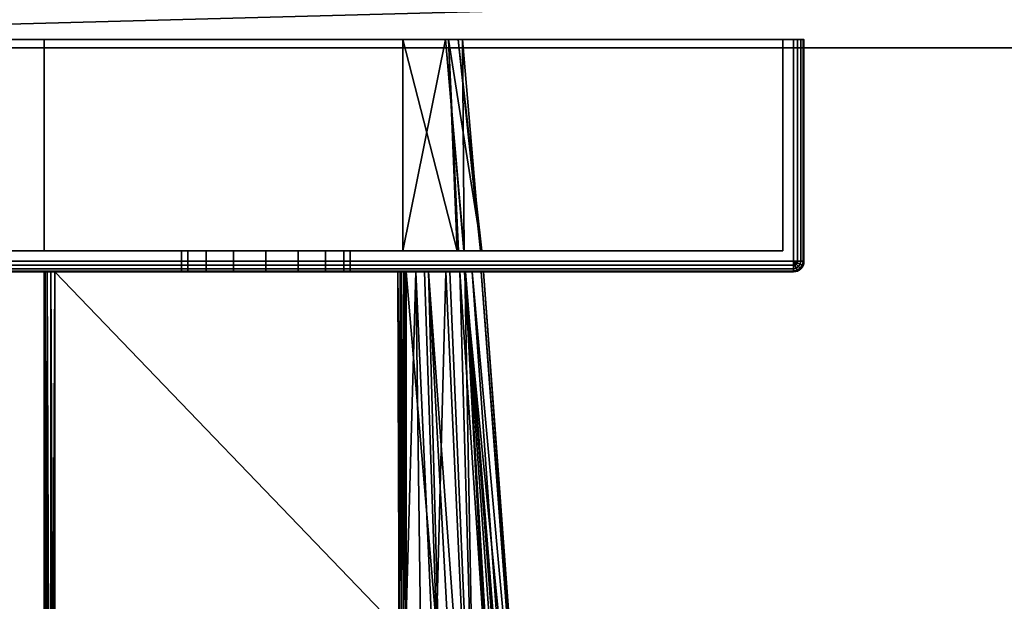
# Model space of a CAD drawing. Header units: millimetres. Extents: x -320 to 8070, y -96 to 57.
# Tile 22 of 111: x 1174 to 1220, y -66 to -38. Entities that reach past the tile are written whole.
import ezdxf

# ---------------------------------------------------------------- set-up
doc = ezdxf.new("R2010")
doc.units = ezdxf.units.MM
doc.layers.add('151', color=7, linetype='Continuous', true_color=0xffffff)

# ---------------------------------------------------------------- blocks, each defined once
blk = doc.blocks.new('UG_SURFACE_009')
at = {"layer": '151', "color": 253, "linetype": 'Continuous', "lineweight": 35}
for points in [[(1131.35, -39.7), (1256, -3.35), (1256, -36.35)], [(1141, -11.5), (1256, -3.35), (1131.35, -39.7)], [(1256, -36.35, 2027), (1130.5, -13, 2027), (1131.35, -39.7, 2027), (1255.15, -39.7, 2027)], [(1256, -36.35), (1256, -38.85), (1255.15, -39.7), (1131.35, -39.7)], [(1255.15, -39.7, 2027), (1131.35, -39.7, 2027), (1131.35, -39.7), (1255.15, -39.7)]]:
    blk.add_3dface(points, dxfattribs=at)
blk = doc.blocks.new('UG_SURFACE_019')
at = {"layer": '151', "color": 251, "linetype": 'Continuous', "lineweight": 35}
for points in [[(1210.5, -39.3, 999.5), (1210.5, -49.8, 999.5), (1160.5, -49.8, 999.5), (1160.5, -39.3, 999.5)], [(1210.5, -49.8, 1050.5), (1210.5, -39.3, 1050.5), (1160.5, -39.3, 1050.5), (1160.5, -49.8, 1050.5)], [(1161, -39.3, 1000.5), (1210, -39.3, 1000.5), (1210.5, -39.3, 999.5), (1160.5, -39.3, 999.5)], [(1210, -39.3, 1049.5), (1161, -39.3, 1049.5), (1160.5, -39.3, 1050.5), (1210.5, -39.3, 1050.5)], [(1210, -39.3, 1049.5), (1210, -49.3, 1049.5), (1161, -49.3, 1049.5), (1161, -39.3, 1049.5)], [(1161, -39.3, 1000.5), (1161, -49.3, 1000.5), (1210, -49.3, 1000.5), (1210, -39.3, 1000.5)], [(1210, -39.3, 1049.5), (1210.854, -39.3, 1050.354), (1210.962, -39.3, 1050.191), (1211, -39.3, 1050)], [(1211, -39.3, 1050), (1211, -39.3, 1000), (1210, -39.3, 1000.5), (1210, -39.3, 1049.5)], [(1210, -39.3, 1000.5), (1210.854, -39.3, 999.646), (1210.691, -39.3, 999.538), (1210.5, -39.3, 999.5)], [(1210.5, -39.3, 1050.5), (1210.691, -39.3, 1050.462), (1210.854, -39.3, 1050.354), (1210, -39.3, 1049.5)], [(1211, -39.3, 1000), (1210.962, -39.3, 999.809), (1210.854, -39.3, 999.646), (1210, -39.3, 1000.5)], [(1210, -39.3, 1000.5), (1210, -49.3, 1000.5), (1210, -49.3, 1049.5), (1210, -39.3, 1049.5)], [(1210.691, -39.3, 999.538), (1210.691, -49.8, 999.538), (1210.5, -49.8, 999.5), (1210.5, -39.3, 999.5)], [(1210.5, -39.3, 1050.5), (1210.5, -49.8, 1050.5), (1210.691, -49.8, 1050.462), (1210.691, -39.3, 1050.462)], [(1210.854, -39.3, 999.646), (1210.854, -49.8, 999.646), (1210.691, -49.8, 999.538), (1210.691, -39.3, 999.538)], [(1210.691, -39.3, 1050.462), (1210.691, -49.8, 1050.462), (1210.854, -49.8, 1050.354), (1210.854, -39.3, 1050.354)], [(1210.962, -39.3, 999.809), (1210.962, -49.8, 999.809), (1210.854, -49.8, 999.646), (1210.854, -39.3, 999.646)], [(1210.854, -39.3, 1050.354), (1210.854, -49.8, 1050.354), (1210.962, -49.8, 1050.191), (1210.962, -39.3, 1050.191)], [(1211, -39.3, 1000), (1211, -49.8, 1000), (1210.962, -49.8, 999.809), (1210.962, -39.3, 999.809)], [(1210.962, -39.3, 1050.191), (1210.962, -49.8, 1050.191), (1211, -49.8, 1050), (1211, -39.3, 1050)], [(1211, -39.3, 1050), (1211, -49.8, 1050), (1211, -49.8, 1000), (1211, -39.3, 1000)], [(1161, -49.3, 1000.5), (1161, -49.3, 1049.5), (1181.5, -49.3, 1032), (1181.5, -49.3, 1018)], [(1210, -49.3, 1000.5), (1161, -49.3, 1000.5), (1185.5, -49.3, 1014), (1187.031, -49.3, 1014.305)], [(1161, -49.3, 1000.5), (1182.672, -49.3, 1015.172), (1183.969, -49.3, 1014.305)], [(1161, -49.3, 1049.5), (1181.805, -49.3, 1033.531), (1181.5, -49.3, 1032)], [(1183.969, -49.3, 1014.305), (1185.5, -49.3, 1014), (1161, -49.3, 1000.5)], [(1181.5, -49.3, 1018), (1181.805, -49.3, 1016.469), (1161, -49.3, 1000.5)], [(1161, -49.3, 1049.5), (1182.672, -49.3, 1034.828), (1181.805, -49.3, 1033.531)], [(1181.805, -49.3, 1016.469), (1182.672, -49.3, 1015.172), (1161, -49.3, 1000.5)], [(1161, -49.3, 1049.5), (1185.5, -49.3, 1036), (1183.969, -49.3, 1035.696)], [(1183.969, -49.3, 1035.696), (1182.672, -49.3, 1034.828), (1161, -49.3, 1049.5)], [(1187.031, -49.3, 1035.696), (1185.5, -49.3, 1036), (1161, -49.3, 1049.5), (1210, -49.3, 1049.5)], [(1181.5, -49.3, 1018), (1181.5, -50.3, 1018), (1181.805, -50.3, 1016.469), (1181.805, -49.3, 1016.469)], [(1181.805, -49.3, 1033.531), (1181.805, -50.3, 1033.531), (1181.5, -50.3, 1032), (1181.5, -49.3, 1032)], [(1181.5, -49.3, 1032), (1181.5, -50.3, 1032), (1181.5, -50.3, 1018), (1181.5, -49.3, 1018)], [(1181.805, -49.3, 1016.469), (1181.805, -50.3, 1016.469), (1182.672, -50.3, 1015.172), (1182.672, -49.3, 1015.172)], [(1182.672, -49.3, 1034.828), (1182.672, -50.3, 1034.828), (1181.805, -50.3, 1033.531), (1181.805, -49.3, 1033.531)], [(1182.672, -49.3, 1015.172), (1182.672, -50.3, 1015.172), (1183.969, -50.3, 1014.305), (1183.969, -49.3, 1014.305)], [(1183.969, -49.3, 1035.696), (1183.969, -50.3, 1035.696), (1182.672, -50.3, 1034.828), (1182.672, -49.3, 1034.828)], [(1183.969, -49.3, 1014.305), (1183.969, -50.3, 1014.305), (1185.5, -50.3, 1014), (1185.5, -49.3, 1014)], [(1185.5, -49.3, 1036), (1185.5, -50.3, 1036), (1183.969, -50.3, 1035.696), (1183.969, -49.3, 1035.696)], [(1185.5, -49.3, 1014), (1185.5, -50.3, 1014), (1187.031, -50.3, 1014.305), (1187.031, -49.3, 1014.305)], [(1187.031, -49.3, 1035.696), (1187.031, -50.3, 1035.696), (1185.5, -50.3, 1036), (1185.5, -49.3, 1036)], [(1210, -49.3, 1049.5), (1188.328, -49.3, 1034.828), (1187.031, -49.3, 1035.696)], [(1187.031, -49.3, 1014.305), (1188.328, -49.3, 1015.172), (1210, -49.3, 1000.5)], [(1187.031, -49.3, 1014.305), (1187.031, -50.3, 1014.305), (1188.328, -50.3, 1015.172), (1188.328, -49.3, 1015.172)], [(1188.328, -49.3, 1034.828), (1188.328, -50.3, 1034.828), (1187.031, -50.3, 1035.696), (1187.031, -49.3, 1035.696)], [(1210, -49.3, 1000.5), (1188.328, -49.3, 1015.172), (1189.196, -49.3, 1016.469)], [(1189.196, -49.3, 1033.531), (1188.328, -49.3, 1034.828), (1210, -49.3, 1049.5)], [(1188.328, -49.3, 1015.172), (1188.328, -50.3, 1015.172), (1189.196, -50.3, 1016.469), (1189.196, -49.3, 1016.469)], [(1189.196, -49.3, 1033.531), (1189.196, -50.3, 1033.531), (1188.328, -50.3, 1034.828), (1188.328, -49.3, 1034.828)], [(1210, -49.3, 1000.5), (1189.196, -49.3, 1016.469), (1189.5, -49.3, 1018)], [(1189.5, -49.3, 1032), (1189.196, -49.3, 1033.531), (1210, -49.3, 1049.5)], [(1189.196, -49.3, 1016.469), (1189.196, -50.3, 1016.469), (1189.5, -50.3, 1018), (1189.5, -49.3, 1018)], [(1189.5, -49.3, 1032), (1189.5, -50.3, 1032), (1189.196, -50.3, 1033.531), (1189.196, -49.3, 1033.531)], [(1210, -49.3, 1049.5), (1210, -49.3, 1000.5), (1189.5, -49.3, 1018), (1189.5, -49.3, 1032)], [(1189.5, -49.3, 1018), (1189.5, -50.3, 1018), (1189.5, -50.3, 1032), (1189.5, -49.3, 1032)], [(1210.5, -49.991, 999.538), (1160.5, -49.991, 999.538), (1160.5, -49.8, 999.5), (1210.5, -49.8, 999.5)], [(1160.5, -49.991, 1050.462), (1210.5, -49.991, 1050.462), (1210.5, -49.8, 1050.5), (1160.5, -49.8, 1050.5)], [(1210.691, -49.8, 999.538), (1210.677, -49.873, 999.538), (1210.5, -49.8, 999.5)], [(1210.677, -49.873, 999.538), (1210.635, -49.935, 999.538), (1210.5, -49.8, 999.5)], [(1210.635, -49.935, 999.538), (1210.573, -49.977, 999.538), (1210.5, -49.8, 999.5)], [(1210.573, -49.977, 999.538), (1210.5, -49.991, 999.538), (1210.5, -49.8, 999.5)], [(1210.5, -49.8, 1050.5), (1210.677, -49.873, 1050.462), (1210.691, -49.8, 1050.462)], [(1210.5, -49.8, 1050.5), (1210.635, -49.935, 1050.462), (1210.677, -49.873, 1050.462)], [(1210.5, -49.8, 1050.5), (1210.573, -49.977, 1050.462), (1210.635, -49.935, 1050.462)], [(1210.5, -49.8, 1050.5), (1210.5, -49.991, 1050.462), (1210.573, -49.977, 1050.462)], [(1210.827, -49.935, 999.646), (1210.75, -50.05, 999.646), (1210.635, -49.935, 999.538), (1210.677, -49.873, 999.538)], [(1210.677, -49.873, 1050.462), (1210.635, -49.935, 1050.462), (1210.75, -50.05, 1050.354), (1210.827, -49.935, 1050.354)], [(1210.854, -49.8, 999.646), (1210.827, -49.935, 999.646), (1210.677, -49.873, 999.538), (1210.691, -49.8, 999.538)], [(1210.691, -49.8, 1050.462), (1210.677, -49.873, 1050.462), (1210.827, -49.935, 1050.354), (1210.854, -49.8, 1050.354)], [(1210.962, -49.8, 999.809), (1210.927, -49.977, 999.809), (1210.827, -49.935, 999.646), (1210.854, -49.8, 999.646)], [(1210.854, -49.8, 1050.354), (1210.827, -49.935, 1050.354), (1210.927, -49.977, 1050.191), (1210.962, -49.8, 1050.191)], [(1211, -49.8, 1000), (1210.962, -49.991, 1000), (1210.927, -49.977, 999.809), (1210.962, -49.8, 999.809)], [(1210.962, -49.8, 1050.191), (1210.927, -49.977, 1050.191), (1210.962, -49.991, 1050), (1211, -49.8, 1050)], [(1210.962, -49.991, 1050), (1210.962, -49.991, 1000), (1211, -49.8, 1000), (1211, -49.8, 1050)], [(1210.5, -50.154, 999.646), (1160.5, -50.154, 999.646), (1160.5, -49.991, 999.538), (1210.5, -49.991, 999.538)], [(1160.5, -50.154, 1050.354), (1210.5, -50.154, 1050.354), (1210.5, -49.991, 1050.462), (1160.5, -49.991, 1050.462)], [(1210.5, -50.262, 999.809), (1160.5, -50.262, 999.809), (1160.5, -50.154, 999.646), (1210.5, -50.154, 999.646)], [(1160.5, -50.262, 1050.191), (1210.5, -50.262, 1050.191), (1210.5, -50.154, 1050.354), (1160.5, -50.154, 1050.354)], [(1210.5, -50.3, 1000), (1160.5, -50.3, 1000), (1160.5, -50.262, 999.809), (1210.5, -50.262, 999.809)], [(1160.5, -50.3, 1050), (1210.5, -50.3, 1050), (1210.5, -50.262, 1050.191), (1160.5, -50.262, 1050.191)], [(1160.5, -50.3, 1050), (1160.5, -50.3, 1000), (1181.5, -50.3, 1018), (1181.5, -50.3, 1032)], [(1210.5, -50.3, 1050), (1160.5, -50.3, 1050), (1185.5, -50.3, 1036), (1187.031, -50.3, 1035.696)], [(1160.5, -50.3, 1050), (1182.672, -50.3, 1034.828), (1183.969, -50.3, 1035.696)], [(1160.5, -50.3, 1000), (1181.805, -50.3, 1016.469), (1181.5, -50.3, 1018)], [(1183.969, -50.3, 1035.696), (1185.5, -50.3, 1036), (1160.5, -50.3, 1050)], [(1181.5, -50.3, 1032), (1181.805, -50.3, 1033.531), (1160.5, -50.3, 1050)], [(1160.5, -50.3, 1000), (1182.672, -50.3, 1015.172), (1181.805, -50.3, 1016.469)], [(1181.805, -50.3, 1033.531), (1182.672, -50.3, 1034.828), (1160.5, -50.3, 1050)], [(1160.5, -50.3, 1000), (1210.5, -50.3, 1000), (1185.5, -50.3, 1014), (1183.969, -50.3, 1014.305)], [(1183.969, -50.3, 1014.305), (1182.672, -50.3, 1015.172), (1160.5, -50.3, 1000)], [(1187.031, -50.3, 1014.305), (1185.5, -50.3, 1014), (1210.5, -50.3, 1000)], [(1210.5, -50.3, 1000), (1188.328, -50.3, 1015.172), (1187.031, -50.3, 1014.305)], [(1187.031, -50.3, 1035.696), (1188.328, -50.3, 1034.828), (1210.5, -50.3, 1050)], [(1210.5, -50.3, 1050), (1188.328, -50.3, 1034.828), (1189.196, -50.3, 1033.531)], [(1189.196, -50.3, 1016.469), (1188.328, -50.3, 1015.172), (1210.5, -50.3, 1000)], [(1210.5, -50.3, 1050), (1189.196, -50.3, 1033.531), (1189.5, -50.3, 1032)], [(1189.5, -50.3, 1018), (1189.196, -50.3, 1016.469), (1210.5, -50.3, 1000)], [(1210.5, -50.3, 1000), (1210.5, -50.3, 1050), (1189.5, -50.3, 1032), (1189.5, -50.3, 1018)], [(1210.635, -50.127, 999.646), (1210.5, -50.154, 999.646), (1210.5, -49.991, 999.538), (1210.573, -49.977, 999.538)], [(1210.573, -49.977, 1050.462), (1210.5, -49.991, 1050.462), (1210.5, -50.154, 1050.354), (1210.635, -50.127, 1050.354)], [(1210.677, -50.227, 999.809), (1210.5, -50.262, 999.809), (1210.5, -50.154, 999.646), (1210.635, -50.127, 999.646)], [(1210.635, -50.127, 1050.354), (1210.5, -50.154, 1050.354), (1210.5, -50.262, 1050.191), (1210.677, -50.227, 1050.191)], [(1210.691, -50.262, 1000), (1210.5, -50.3, 1000), (1210.5, -50.262, 999.809), (1210.677, -50.227, 999.809)], [(1210.677, -50.227, 1050.191), (1210.5, -50.262, 1050.191), (1210.5, -50.3, 1050), (1210.691, -50.262, 1050)], [(1210.5, -50.3, 1050), (1210.5, -50.3, 1000), (1210.691, -50.262, 1000), (1210.691, -50.262, 1050)], [(1210.75, -50.05, 999.646), (1210.635, -50.127, 999.646), (1210.573, -49.977, 999.538), (1210.635, -49.935, 999.538)], [(1210.635, -49.935, 1050.462), (1210.573, -49.977, 1050.462), (1210.635, -50.127, 1050.354), (1210.75, -50.05, 1050.354)], [(1210.827, -50.127, 999.809), (1210.677, -50.227, 999.809), (1210.635, -50.127, 999.646), (1210.75, -50.05, 999.646)], [(1210.75, -50.05, 1050.354), (1210.635, -50.127, 1050.354), (1210.677, -50.227, 1050.191), (1210.827, -50.127, 1050.191)], [(1210.854, -50.154, 1000), (1210.691, -50.262, 1000), (1210.677, -50.227, 999.809), (1210.827, -50.127, 999.809)], [(1210.827, -50.127, 1050.191), (1210.677, -50.227, 1050.191), (1210.691, -50.262, 1050), (1210.854, -50.154, 1050)], [(1210.691, -50.262, 1050), (1210.691, -50.262, 1000), (1210.854, -50.154, 1000), (1210.854, -50.154, 1050)], [(1210.927, -49.977, 999.809), (1210.827, -50.127, 999.809), (1210.75, -50.05, 999.646), (1210.827, -49.935, 999.646)], [(1210.827, -49.935, 1050.354), (1210.75, -50.05, 1050.354), (1210.827, -50.127, 1050.191), (1210.927, -49.977, 1050.191)], [(1210.962, -49.991, 1000), (1210.854, -50.154, 1000), (1210.827, -50.127, 999.809), (1210.927, -49.977, 999.809)], [(1210.927, -49.977, 1050.191), (1210.827, -50.127, 1050.191), (1210.854, -50.154, 1050), (1210.962, -49.991, 1050)], [(1210.854, -50.154, 1050), (1210.854, -50.154, 1000), (1210.962, -49.991, 1000), (1210.962, -49.991, 1050)]]:
    blk.add_3dface(points, dxfattribs=at)
blk = doc.blocks.new('UG_SURFACE_020')
at = {"layer": '151', "color": 251, "linetype": 'Continuous', "lineweight": 35}
for points in [[(1160.5, -39.3, 1129.5), (1160.5, -49.8, 1129.5), (1210.5, -49.8, 1129.5), (1210.5, -39.3, 1129.5)], [(1210.5, -39.3, 1078.5), (1210.5, -49.8, 1078.5), (1160.5, -49.8, 1078.5), (1160.5, -39.3, 1078.5)], [(1161, -39.3, 1079.5), (1210, -39.3, 1079.5), (1210.5, -39.3, 1078.5), (1160.5, -39.3, 1078.5)], [(1210, -39.3, 1128.5), (1161, -39.3, 1128.5), (1160.5, -39.3, 1129.5), (1210.5, -39.3, 1129.5)], [(1210, -39.3, 1128.5), (1210, -49.3, 1128.5), (1161, -49.3, 1128.5), (1161, -39.3, 1128.5)], [(1161, -39.3, 1079.5), (1161, -49.3, 1079.5), (1210, -49.3, 1079.5), (1210, -39.3, 1079.5)], [(1175, -49.3, 1115), (1192, -49.3, 1115), (1192, -39.3, 1115), (1175, -39.3, 1115)], [(1175, -39.3, 1093), (1194.013, -39.3, 1109.114), (1194.829, -39.3, 1106.728), (1194.62, -39.3, 1104.029)], [(1175, -39.3, 1093), (1175, -39.3, 1115), (1192, -39.3, 1115), (1194.013, -39.3, 1109.114)], [(1194.62, -39.3, 1104.029), (1194.163, -39.3, 1098.1), (1175, -39.3, 1093)], [(1194.163, -39.3, 1098.1), (1194.156, -39.3, 1098.013), (1192, -39.3, 1093), (1175, -39.3, 1093)], [(1175, -49.3, 1093), (1175, -49.3, 1115), (1175, -39.3, 1115), (1175, -39.3, 1093)], [(1192, -49.3, 1093), (1175, -49.3, 1093), (1175, -39.3, 1093), (1192, -39.3, 1093)], [(1194.013, -39.3, 1109.114), (1192, -39.3, 1115), (1192, -49.3, 1115)], [(1192, -49.3, 1115), (1194.882, -49.3, 1109.506), (1194.013, -39.3, 1109.114)], [(1192, -39.3, 1093), (1194.156, -39.3, 1098.013), (1194.566, -49.3, 1097.592)], [(1194.566, -49.3, 1097.592), (1192, -49.3, 1093), (1192, -39.3, 1093)], [(1194.829, -39.3, 1106.728), (1194.013, -39.3, 1109.114), (1194.901, -49.3, 1109.376)], [(1194.882, -49.3, 1109.506), (1194.901, -49.3, 1109.376), (1194.013, -39.3, 1109.114)], [(1194.156, -39.3, 1098.013), (1194.638, -49.3, 1097.957), (1194.566, -49.3, 1097.592)], [(1194.156, -39.3, 1098.013), (1194.163, -39.3, 1098.1), (1194.638, -49.3, 1097.957)], [(1194.163, -39.3, 1098.1), (1194.62, -39.3, 1104.029), (1195.735, -49.3, 1103.545)], [(1195.735, -49.3, 1103.545), (1194.638, -49.3, 1097.957), (1194.163, -39.3, 1098.1)], [(1195.671, -49.3, 1103.99), (1194.62, -39.3, 1104.029), (1194.829, -39.3, 1106.728)], [(1194.62, -39.3, 1104.029), (1195.671, -49.3, 1103.99), (1195.735, -49.3, 1103.545)], [(1194.829, -39.3, 1106.728), (1194.901, -49.3, 1109.376), (1195.671, -49.3, 1103.99)], [(1210, -39.3, 1079.5), (1210, -39.3, 1128.5), (1211, -39.3, 1129), (1211, -39.3, 1079)], [(1210, -39.3, 1128.5), (1210.854, -39.3, 1129.354), (1210.962, -39.3, 1129.191), (1211, -39.3, 1129)], [(1210, -39.3, 1079.5), (1210.854, -39.3, 1078.646), (1210.691, -39.3, 1078.538), (1210.5, -39.3, 1078.5)], [(1210.5, -39.3, 1129.5), (1210.691, -39.3, 1129.462), (1210.854, -39.3, 1129.354), (1210, -39.3, 1128.5)], [(1211, -39.3, 1079), (1210.962, -39.3, 1078.809), (1210.854, -39.3, 1078.646), (1210, -39.3, 1079.5)], [(1210, -39.3, 1079.5), (1210, -49.3, 1079.5), (1210, -49.3, 1128.5), (1210, -39.3, 1128.5)], [(1210.5, -39.3, 1129.5), (1210.5, -49.8, 1129.5), (1210.691, -49.8, 1129.462), (1210.691, -39.3, 1129.462)], [(1210.691, -39.3, 1078.538), (1210.691, -49.8, 1078.538), (1210.5, -49.8, 1078.5), (1210.5, -39.3, 1078.5)], [(1210.691, -39.3, 1129.462), (1210.691, -49.8, 1129.462), (1210.854, -49.8, 1129.354), (1210.854, -39.3, 1129.354)], [(1210.854, -39.3, 1078.646), (1210.854, -49.8, 1078.646), (1210.691, -49.8, 1078.538), (1210.691, -39.3, 1078.538)], [(1210.854, -39.3, 1129.354), (1210.854, -49.8, 1129.354), (1210.962, -49.8, 1129.191), (1210.962, -39.3, 1129.191)], [(1210.962, -39.3, 1078.809), (1210.962, -49.8, 1078.809), (1210.854, -49.8, 1078.646), (1210.854, -39.3, 1078.646)], [(1210.962, -39.3, 1129.191), (1210.962, -49.8, 1129.191), (1211, -49.8, 1129), (1211, -39.3, 1129)], [(1211, -39.3, 1079), (1211, -49.8, 1079), (1210.962, -49.8, 1078.809), (1210.962, -39.3, 1078.809)], [(1211, -49.8, 1079), (1211, -39.3, 1079), (1211, -39.3, 1129), (1211, -49.8, 1129)], [(1210, -49.3, 1079.5), (1161, -49.3, 1079.5), (1175, -49.3, 1093), (1192, -49.3, 1093)], [(1161, -49.3, 1079.5), (1161, -49.3, 1128.5), (1175, -49.3, 1115), (1175, -49.3, 1093)], [(1161, -49.3, 1128.5), (1210, -49.3, 1128.5), (1192, -49.3, 1115), (1175, -49.3, 1115)], [(1210, -49.3, 1079.5), (1192, -49.3, 1093), (1194.566, -49.3, 1097.592)], [(1194.882, -49.3, 1109.506), (1192, -49.3, 1115), (1210, -49.3, 1128.5)], [(1210, -49.3, 1079.5), (1194.566, -49.3, 1097.592), (1194.638, -49.3, 1097.957)], [(1194.638, -49.3, 1097.957), (1195.735, -49.3, 1103.545), (1210, -49.3, 1079.5)], [(1194.901, -49.3, 1109.376), (1194.882, -49.3, 1109.506), (1210, -49.3, 1128.5)], [(1195.671, -49.3, 1103.99), (1194.901, -49.3, 1109.376), (1210, -49.3, 1128.5)], [(1210, -49.3, 1128.5), (1210, -49.3, 1079.5), (1195.735, -49.3, 1103.545), (1195.671, -49.3, 1103.99)], [(1160.5, -49.991, 1129.462), (1210.5, -49.991, 1129.462), (1210.5, -49.8, 1129.5), (1160.5, -49.8, 1129.5)], [(1210.5, -49.991, 1078.538), (1160.5, -49.991, 1078.538), (1160.5, -49.8, 1078.5), (1210.5, -49.8, 1078.5)], [(1210.5, -49.8, 1129.5), (1210.677, -49.873, 1129.462), (1210.691, -49.8, 1129.462)], [(1210.5, -49.8, 1129.5), (1210.635, -49.935, 1129.462), (1210.677, -49.873, 1129.462)], [(1210.5, -49.8, 1129.5), (1210.573, -49.977, 1129.462), (1210.635, -49.935, 1129.462)], [(1210.5, -49.8, 1129.5), (1210.5, -49.991, 1129.462), (1210.573, -49.977, 1129.462)], [(1210.691, -49.8, 1078.538), (1210.677, -49.873, 1078.538), (1210.5, -49.8, 1078.5)], [(1210.677, -49.873, 1078.538), (1210.635, -49.935, 1078.538), (1210.5, -49.8, 1078.5)], [(1210.635, -49.935, 1078.538), (1210.573, -49.977, 1078.538), (1210.5, -49.8, 1078.5)], [(1210.573, -49.977, 1078.538), (1210.5, -49.991, 1078.538), (1210.5, -49.8, 1078.5)], [(1210.677, -49.873, 1129.462), (1210.635, -49.935, 1129.462), (1210.75, -50.05, 1129.354), (1210.827, -49.935, 1129.354)], [(1210.827, -49.935, 1078.646), (1210.75, -50.05, 1078.646), (1210.635, -49.935, 1078.538), (1210.677, -49.873, 1078.538)], [(1210.691, -49.8, 1129.462), (1210.677, -49.873, 1129.462), (1210.827, -49.935, 1129.354), (1210.854, -49.8, 1129.354)], [(1210.854, -49.8, 1078.646), (1210.827, -49.935, 1078.646), (1210.677, -49.873, 1078.538), (1210.691, -49.8, 1078.538)], [(1210.854, -49.8, 1129.354), (1210.827, -49.935, 1129.354), (1210.927, -49.977, 1129.191), (1210.962, -49.8, 1129.191)], [(1210.962, -49.8, 1078.809), (1210.927, -49.977, 1078.809), (1210.827, -49.935, 1078.646), (1210.854, -49.8, 1078.646)], [(1210.962, -49.8, 1129.191), (1210.927, -49.977, 1129.191), (1210.962, -49.991, 1129), (1211, -49.8, 1129)], [(1211, -49.8, 1079), (1210.962, -49.991, 1079), (1210.927, -49.977, 1078.809), (1210.962, -49.8, 1078.809)], [(1210.962, -49.991, 1129), (1210.962, -49.991, 1079), (1211, -49.8, 1079), (1211, -49.8, 1129)], [(1160.5, -50.154, 1129.354), (1210.5, -50.154, 1129.354), (1210.5, -49.991, 1129.462), (1160.5, -49.991, 1129.462)], [(1210.5, -50.154, 1078.646), (1160.5, -50.154, 1078.646), (1160.5, -49.991, 1078.538), (1210.5, -49.991, 1078.538)], [(1160.5, -50.262, 1129.191), (1210.5, -50.262, 1129.191), (1210.5, -50.154, 1129.354), (1160.5, -50.154, 1129.354)], [(1210.5, -50.262, 1078.809), (1160.5, -50.262, 1078.809), (1160.5, -50.154, 1078.646), (1210.5, -50.154, 1078.646)], [(1160.5, -50.3, 1129), (1210.5, -50.3, 1129), (1210.5, -50.262, 1129.191), (1160.5, -50.262, 1129.191)], [(1210.5, -50.3, 1079), (1160.5, -50.3, 1079), (1160.5, -50.262, 1078.809), (1210.5, -50.262, 1078.809)], [(1210.5, -50.3, 1129), (1160.5, -50.3, 1129), (1175.5, -50.3, 1115), (1191.756, -50.3, 1115)], [(1160.5, -50.3, 1129), (1175.309, -50.3, 1114.962), (1175.5, -50.3, 1115)], [(1160.5, -50.3, 1129), (1175.038, -50.3, 1114.691), (1175.146, -50.3, 1114.854)], [(1160.5, -50.3, 1129), (1160.5, -50.3, 1079), (1175, -50.3, 1093.5), (1175, -50.3, 1114.5)], [(1175.146, -50.3, 1114.854), (1175.309, -50.3, 1114.962), (1160.5, -50.3, 1129)], [(1160.5, -50.3, 1079), (1175.038, -50.3, 1093.309), (1175, -50.3, 1093.5)], [(1175, -50.3, 1114.5), (1175.038, -50.3, 1114.691), (1160.5, -50.3, 1129)], [(1160.5, -50.3, 1079), (1175.309, -50.3, 1093.038), (1175.146, -50.3, 1093.146)], [(1175.146, -50.3, 1093.146), (1175.038, -50.3, 1093.309), (1160.5, -50.3, 1079)], [(1160.5, -50.3, 1079), (1210.5, -50.3, 1079), (1191.756, -50.3, 1093), (1175.5, -50.3, 1093)], [(1175.5, -50.3, 1093), (1175.309, -50.3, 1093.038), (1160.5, -50.3, 1079)], [(1175, -50.3, 1114.5), (1175, -89.811, 1104), (1175, -91.065, 1111.36)], [(1175, -50.3, 1093.5), (1175, -92.446, 1093.5), (1175, -90.965, 1096.93)], [(1175, -90.965, 1096.93), (1175, -89.811, 1104), (1175, -50.3, 1114.5), (1175, -50.3, 1093.5)], [(1175, -91.065, 1111.36), (1175, -92.446, 1114.5), (1175, -50.3, 1114.5)], [(1175, -50.3, 1114.5), (1175, -92.446, 1114.5), (1175.026, -92.446, 1114.66)], [(1175.026, -92.446, 1114.66), (1175.038, -50.3, 1114.691), (1175, -50.3, 1114.5)], [(1175, -50.3, 1093.5), (1175.038, -50.3, 1093.309), (1175.026, -92.446, 1093.34)], [(1175.026, -92.446, 1093.34), (1175, -92.446, 1093.5), (1175, -50.3, 1093.5)], [(1175.026, -92.446, 1114.66), (1175.043, -92.446, 1114.688), (1175.038, -50.3, 1114.691)], [(1175.038, -50.3, 1093.309), (1175.043, -92.446, 1093.312), (1175.026, -92.446, 1093.34)], [(1175.038, -50.3, 1114.691), (1175.043, -92.446, 1114.688), (1175.131, -92.446, 1114.837)], [(1175.131, -92.446, 1114.837), (1175.146, -50.3, 1114.854), (1175.038, -50.3, 1114.691)], [(1175.131, -92.446, 1093.163), (1175.038, -50.3, 1093.309), (1175.146, -50.3, 1093.146)], [(1175.131, -92.446, 1093.163), (1175.043, -92.446, 1093.312), (1175.038, -50.3, 1093.309)], [(1175.131, -92.446, 1114.837), (1175.149, -92.446, 1114.85), (1175.146, -50.3, 1114.854)], [(1175.146, -50.3, 1093.146), (1175.149, -92.446, 1093.15), (1175.131, -92.446, 1093.163)], [(1175.146, -50.3, 1114.854), (1175.149, -92.446, 1114.85), (1175.298, -92.446, 1114.958)], [(1175.298, -92.446, 1114.958), (1175.309, -50.3, 1114.962), (1175.146, -50.3, 1114.854)], [(1175.298, -92.446, 1093.042), (1175.146, -50.3, 1093.146), (1175.309, -50.3, 1093.038)], [(1175.298, -92.446, 1093.042), (1175.149, -92.446, 1093.15), (1175.146, -50.3, 1093.146)], [(1175.298, -92.446, 1114.958), (1175.309, -92.446, 1114.96), (1175.309, -50.3, 1114.962)], [(1175.309, -50.3, 1093.038), (1175.309, -92.446, 1093.04), (1175.298, -92.446, 1093.042)], [(1175.5, -92.446, 1115), (1175.5, -50.3, 1115), (1175.309, -50.3, 1114.962)], [(1175.309, -50.3, 1114.962), (1175.309, -92.446, 1114.96), (1175.5, -92.446, 1115)], [(1175.309, -92.446, 1093.04), (1175.309, -50.3, 1093.038), (1175.5, -50.3, 1093)], [(1175.5, -50.3, 1093), (1175.5, -92.446, 1093), (1175.309, -92.446, 1093.04)], [(1175.5, -50.3, 1115), (1175.5, -92.446, 1115), (1191.864, -83.789, 1115), (1191.816, -67.253, 1115)], [(1191.816, -67.253, 1115), (1191.756, -50.3, 1115), (1175.5, -50.3, 1115)], [(1175.5, -50.3, 1093), (1191.756, -50.3, 1093), (1191.816, -67.253, 1093)], [(1191.816, -67.253, 1093), (1191.864, -83.789, 1093), (1175.5, -92.446, 1093), (1175.5, -50.3, 1093)], [(1191.756, -50.3, 1115), (1191.906, -50.3, 1114.974), (1191.921, -50.3, 1114.972), (1210.5, -50.3, 1129)], [(1191.875, -50.3, 1093.014), (1191.756, -50.3, 1093), (1210.5, -50.3, 1079)], [(1191.756, -50.3, 1115), (1191.816, -67.253, 1115), (1191.933, -67.253, 1114.986)], [(1191.933, -67.253, 1114.986), (1191.906, -50.3, 1114.974), (1191.756, -50.3, 1115)], [(1191.816, -67.253, 1093), (1191.756, -50.3, 1093), (1191.875, -50.3, 1093.014)], [(1191.875, -50.3, 1093.014), (1191.933, -67.253, 1093.014), (1191.816, -67.253, 1093)], [(1191.904, -50.3, 1093.027), (1191.875, -50.3, 1093.014), (1210.5, -50.3, 1079)], [(1191.875, -50.3, 1093.014), (1191.904, -50.3, 1093.027), (1191.933, -67.253, 1093.014)], [(1210.5, -50.3, 1079), (1192.029, -50.3, 1093.081), (1191.904, -50.3, 1093.027)], [(1191.904, -50.3, 1093.027), (1192.029, -50.3, 1093.081), (1192.045, -67.252, 1093.055)], [(1192.045, -67.252, 1093.055), (1191.933, -67.253, 1093.014), (1191.904, -50.3, 1093.027)], [(1191.921, -50.3, 1114.972), (1191.906, -50.3, 1114.974), (1191.933, -67.253, 1114.986)], [(1210.5, -50.3, 1129), (1191.921, -50.3, 1114.972), (1192.04, -50.3, 1114.906)], [(1191.921, -50.3, 1114.972), (1191.933, -67.253, 1114.986), (1192.045, -67.252, 1114.944)], [(1192.045, -67.252, 1114.944), (1192.04, -50.3, 1114.906), (1191.921, -50.3, 1114.972)], [(1192.152, -50.3, 1093.195), (1192.041, -50.3, 1093.092), (1192.029, -50.3, 1093.081), (1210.5, -50.3, 1079)], [(1192.029, -50.3, 1093.081), (1192.041, -50.3, 1093.092), (1192.045, -67.252, 1093.055)], [(1192.04, -50.3, 1114.906), (1192.068, -50.3, 1114.89), (1210.5, -50.3, 1129)], [(1192.068, -50.3, 1114.89), (1192.04, -50.3, 1114.906), (1192.045, -67.252, 1114.944)], [(1192.041, -50.3, 1093.092), (1192.152, -50.3, 1093.195), (1192.143, -67.252, 1093.122)], [(1192.143, -67.252, 1093.122), (1192.045, -67.252, 1093.055), (1192.041, -50.3, 1093.092)], [(1192.068, -50.3, 1114.89), (1192.045, -67.252, 1114.944), (1192.143, -67.145, 1114.878)], [(1192.068, -50.3, 1114.89), (1192.152, -50.3, 1114.805), (1210.5, -50.3, 1129)], [(1192.143, -67.145, 1114.878), (1192.152, -50.3, 1114.805), (1192.068, -50.3, 1114.89)], [(1192.615, -50.3, 1094.032), (1193.058, -83.701, 1093.844), (1192.143, -67.252, 1093.122)], [(1192.152, -50.3, 1114.805), (1192.143, -67.145, 1114.878), (1193.587, -67.145, 1113.426)], [(1192.143, -67.252, 1093.122), (1192.152, -50.3, 1093.195), (1192.615, -50.3, 1094.032)], [(1192.615, -50.3, 1094.032), (1192.152, -50.3, 1093.195), (1210.5, -50.3, 1079)], [(1210.5, -50.3, 1129), (1192.152, -50.3, 1114.805), (1193.027, -50.3, 1113.145)], [(1193.587, -67.145, 1113.426), (1193.027, -50.3, 1113.145), (1192.152, -50.3, 1114.805)], [(1193.204, -50.3, 1095.096), (1192.615, -50.3, 1094.032), (1210.5, -50.3, 1079)], [(1192.615, -50.3, 1094.032), (1193.204, -50.3, 1095.096), (1194.111, -83.604, 1094.712)], [(1194.111, -83.604, 1094.712), (1193.058, -83.701, 1093.844), (1192.615, -50.3, 1094.032)], [(1210.5, -50.3, 1129), (1193.027, -50.3, 1113.145), (1194.034, -50.3, 1111.238)], [(1194.034, -50.3, 1111.238), (1193.027, -50.3, 1113.145), (1193.587, -67.145, 1113.426)], [(1194.224, -50.3, 1096.939), (1193.204, -50.3, 1095.096), (1210.5, -50.3, 1079)], [(1193.204, -50.3, 1095.096), (1194.224, -50.3, 1096.939), (1195.631, -83.385, 1096.452)], [(1195.631, -83.385, 1096.452), (1195.008, -83.52, 1095.452), (1193.204, -50.3, 1095.096)], [(1195.008, -83.52, 1095.452), (1194.111, -83.604, 1094.712), (1193.204, -50.3, 1095.096)], [(1193.587, -67.145, 1113.426), (1195.541, -83.42, 1111.814), (1194.034, -50.3, 1111.238)], [(1194.034, -50.3, 1111.238), (1194.934, -50.3, 1109.53), (1210.5, -50.3, 1129)], [(1194.934, -50.3, 1109.53), (1194.034, -50.3, 1111.238), (1195.541, -83.42, 1111.814)], [(1210.5, -50.3, 1079), (1194.701, -50.3, 1097.801), (1194.224, -50.3, 1096.939)], [(1195.631, -83.385, 1096.452), (1194.224, -50.3, 1096.939), (1194.701, -50.3, 1097.801)], [(1194.909, -50.3, 1098.902), (1194.701, -50.3, 1097.801), (1210.5, -50.3, 1079)], [(1194.701, -50.3, 1097.801), (1194.909, -50.3, 1098.902), (1196.88, -83.114, 1098.457)], [(1196.88, -83.114, 1098.457), (1195.631, -83.385, 1096.452), (1194.701, -50.3, 1097.801)], [(1210.5, -50.3, 1079), (1195.701, -50.3, 1103.086), (1194.909, -50.3, 1098.902)], [(1194.909, -50.3, 1098.902), (1195.701, -50.3, 1103.086), (1198.14, -82.76, 1102.975)], [(1198.14, -82.76, 1102.975), (1197.252, -83.033, 1099.055), (1194.909, -50.3, 1098.902)], [(1197.252, -83.033, 1099.055), (1196.88, -83.114, 1098.457), (1194.909, -50.3, 1098.902)], [(1210.5, -50.3, 1129), (1194.934, -50.3, 1109.53), (1194.96, -50.3, 1109.361)], [(1194.934, -50.3, 1109.53), (1195.541, -83.42, 1111.814), (1196.699, -83.151, 1109.764)], [(1196.699, -83.151, 1109.764), (1194.96, -50.3, 1109.361), (1194.934, -50.3, 1109.53)], [(1194.96, -50.3, 1109.361), (1195.273, -50.3, 1107.267), (1210.5, -50.3, 1129)], [(1194.96, -50.3, 1109.361), (1197.445, -82.978, 1108.443), (1197.596, -82.931, 1107.623)], [(1194.96, -50.3, 1109.361), (1196.699, -83.151, 1109.764), (1197.445, -82.978, 1108.443)], [(1197.596, -82.931, 1107.623), (1195.273, -50.3, 1107.267), (1194.96, -50.3, 1109.361)], [(1195.273, -50.3, 1107.267), (1195.812, -50.3, 1103.672), (1210.5, -50.3, 1079), (1210.5, -50.3, 1129)], [(1195.273, -50.3, 1107.267), (1197.596, -82.931, 1107.623), (1198.215, -82.736, 1104.244)], [(1198.215, -82.736, 1104.244), (1195.812, -50.3, 1103.672), (1195.273, -50.3, 1107.267)], [(1210.5, -50.3, 1079), (1195.812, -50.3, 1103.672), (1195.701, -50.3, 1103.086)], [(1198.194, -82.743, 1103.216), (1195.701, -50.3, 1103.086), (1195.812, -50.3, 1103.672)], [(1198.194, -82.743, 1103.216), (1198.14, -82.76, 1102.975), (1195.701, -50.3, 1103.086)], [(1195.812, -50.3, 1103.672), (1198.215, -82.736, 1104.244), (1198.194, -82.743, 1103.216)], [(1210.573, -49.977, 1129.462), (1210.5, -49.991, 1129.462), (1210.5, -50.154, 1129.354), (1210.635, -50.127, 1129.354)], [(1210.635, -50.127, 1078.646), (1210.5, -50.154, 1078.646), (1210.5, -49.991, 1078.538), (1210.573, -49.977, 1078.538)], [(1210.635, -50.127, 1129.354), (1210.5, -50.154, 1129.354), (1210.5, -50.262, 1129.191), (1210.677, -50.227, 1129.191)], [(1210.677, -50.227, 1078.809), (1210.5, -50.262, 1078.809), (1210.5, -50.154, 1078.646), (1210.635, -50.127, 1078.646)], [(1210.677, -50.227, 1129.191), (1210.5, -50.262, 1129.191), (1210.5, -50.3, 1129), (1210.691, -50.262, 1129)], [(1210.691, -50.262, 1079), (1210.5, -50.3, 1079), (1210.5, -50.262, 1078.809), (1210.677, -50.227, 1078.809)], [(1210.5, -50.3, 1129), (1210.5, -50.3, 1079), (1210.691, -50.262, 1079), (1210.691, -50.262, 1129)], [(1210.635, -49.935, 1129.462), (1210.573, -49.977, 1129.462), (1210.635, -50.127, 1129.354), (1210.75, -50.05, 1129.354)], [(1210.75, -50.05, 1078.646), (1210.635, -50.127, 1078.646), (1210.573, -49.977, 1078.538), (1210.635, -49.935, 1078.538)], [(1210.75, -50.05, 1129.354), (1210.635, -50.127, 1129.354), (1210.677, -50.227, 1129.191), (1210.827, -50.127, 1129.191)], [(1210.827, -50.127, 1078.809), (1210.677, -50.227, 1078.809), (1210.635, -50.127, 1078.646), (1210.75, -50.05, 1078.646)], [(1210.827, -50.127, 1129.191), (1210.677, -50.227, 1129.191), (1210.691, -50.262, 1129), (1210.854, -50.154, 1129)], [(1210.854, -50.154, 1079), (1210.691, -50.262, 1079), (1210.677, -50.227, 1078.809), (1210.827, -50.127, 1078.809)], [(1210.691, -50.262, 1129), (1210.691, -50.262, 1079), (1210.854, -50.154, 1079), (1210.854, -50.154, 1129)], [(1210.827, -49.935, 1129.354), (1210.75, -50.05, 1129.354), (1210.827, -50.127, 1129.191), (1210.927, -49.977, 1129.191)], [(1210.927, -49.977, 1078.809), (1210.827, -50.127, 1078.809), (1210.75, -50.05, 1078.646), (1210.827, -49.935, 1078.646)], [(1210.927, -49.977, 1129.191), (1210.827, -50.127, 1129.191), (1210.854, -50.154, 1129), (1210.962, -49.991, 1129)], [(1210.962, -49.991, 1079), (1210.854, -50.154, 1079), (1210.827, -50.127, 1078.809), (1210.927, -49.977, 1078.809)], [(1210.854, -50.154, 1129), (1210.854, -50.154, 1079), (1210.962, -49.991, 1079), (1210.962, -49.991, 1129)]]:
    blk.add_3dface(points, dxfattribs=at)

msp = doc.modelspace()

# ---------------------------------------------------------------- linework, layer by layer
at = {"layer": '151', "color": 251, "linetype": 'Continuous', "lineweight": 35}
for p, q in [((1210.5, -39.3, 1078.5), (1160.5, -39.3, 1078.5)), ((1160.5, -39.3, 1050.5), (1210.5, -39.3, 1050.5)), ((1210.5, -39.3, 999.5), (1160.5, -39.3, 999.5)), ((1160.5, -39.3, 1129.5), (1210.5, -39.3, 1129.5)), ((1161, -39.3, 1128.5), (1210, -39.3, 1128.5)), ((1210, -39.3, 1079.5), (1161, -39.3, 1079.5)), ((1161, -39.3, 1049.5), (1210, -39.3, 1049.5)), ((1210, -39.3, 1000.5), (1161, -39.3, 1000.5)), ((1175, -39.3, 1115), (1192, -39.3, 1115)), ((1192, -39.3, 1093), (1175, -39.3, 1093)), ((1175, -39.3, 1093), (1175, -39.3, 1115)), ((1175, -39.3, 1093), (1175, -49.3, 1093)), ((1175, -39.3, 1115), (1175, -49.3, 1115)), ((1192, -39.3, 1115), (1192, -49.3, 1115)), ((1210, -49.3, 1128.5), (1210, -39.3, 1128.5)), ((1210, -39.3, 1128.5), (1210, -39.3, 1079.5)), ((1210, -49.3, 1079.5), (1210, -39.3, 1079.5)), ((1210, -39.3, 1049.5), (1210, -39.3, 1000.5)), ((1210, -49.3, 1049.5), (1210, -39.3, 1049.5)), ((1210, -49.3, 1000.5), (1210, -39.3, 1000.5)), ((1210.5, -39.3, 1078.5), (1210.5, -49.8, 1078.5)), ((1210.5, -49.8, 1129.5), (1210.5, -39.3, 1129.5)), ((1210.5, -49.8, 1050.5), (1210.5, -39.3, 1050.5)), ((1210.5, -39.3, 999.5), (1210.5, -49.8, 999.5)), ((1211, -39.3, 1129), (1211, -39.3, 1079)), ((1211, -39.3, 1050), (1211, -39.3, 1000)), ((1211, -49.8, 1079), (1211, -39.3, 1079)), ((1211, -39.3, 1129), (1211, -49.8, 1129)), ((1211, -39.3, 1050), (1211, -49.8, 1050)), ((1211, -49.8, 1000), (1211, -39.3, 1000)), ((1210, -49.3, 1079.5), (1161, -49.3, 1079.5)), ((1161, -49.3, 1128.5), (1210, -49.3, 1128.5)), ((1210, -49.3, 1000.5), (1161, -49.3, 1000.5)), ((1161, -49.3, 1049.5), (1210, -49.3, 1049.5)), ((1175, -49.3, 1093), (1175, -49.3, 1115)), ((1175, -49.3, 1115), (1192, -49.3, 1115)), ((1192, -49.3, 1093), (1175, -49.3, 1093)), ((1181.5, -49.3, 1018), (1181.5, -49.3, 1032)), ((1181.5, -49.3, 1018), (1181.5, -50.3, 1018)), ((1181.5, -49.3, 1032), (1181.5, -50.3, 1032)), ((1189.5, -49.3, 1032), (1189.5, -50.3, 1032)), ((1189.5, -49.3, 1032), (1189.5, -49.3, 1018)), ((1189.5, -49.3, 1018), (1189.5, -50.3, 1018)), ((1210, -49.3, 1128.5), (1210, -49.3, 1079.5)), ((1210, -49.3, 1049.5), (1210, -49.3, 1000.5)), ((1160.5, -49.8, 1129.5), (1210.5, -49.8, 1129.5)), ((1210.5, -49.8, 1078.5), (1160.5, -49.8, 1078.5)), ((1210.5, -49.8, 999.5), (1160.5, -49.8, 999.5)), ((1160.5, -49.8, 1050.5), (1210.5, -49.8, 1050.5)), ((1211, -49.8, 1129), (1211, -49.8, 1079)), ((1211, -49.8, 1050), (1211, -49.8, 1000)), ((1160.5, -50.3, 1079), (1210.5, -50.3, 1079)), ((1210.5, -50.3, 1129), (1160.5, -50.3, 1129)), ((1160.5, -50.3, 1000), (1210.5, -50.3, 1000)), ((1210.5, -50.3, 1050), (1160.5, -50.3, 1050)), ((1175, -50.3, 1093.5), (1175, -50.3, 1114.5)), ((1175, -92.446, 1114.5), (1175, -50.3, 1114.5)), ((1175, -50.3, 1093.5), (1175, -92.446, 1093.5)), ((1191.756, -50.3, 1115), (1175.5, -50.3, 1115)), ((1191.756, -50.3, 1093), (1175.5, -50.3, 1093)), ((1175.5, -50.3, 1115), (1175.5, -92.446, 1115)), ((1175.5, -92.446, 1093), (1175.5, -50.3, 1093)), ((1181.5, -50.3, 1032), (1181.5, -50.3, 1018)), ((1189.5, -50.3, 1018), (1189.5, -50.3, 1032)), ((1210.5, -50.3, 1079), (1210.5, -50.3, 1129)), ((1210.5, -50.3, 1000), (1210.5, -50.3, 1050))]:
    msp.add_line(p, q, dxfattribs=at)
at = {"layer": '151', "color": 253, "linetype": 'Continuous', "lineweight": 35}
for p, q in [((1131.35, -39.7), (1255.15, -39.7)), ((1255.15, -39.7, 2027), (1131.35, -39.7, 2027))]:
    msp.add_line(p, q, dxfattribs=at)
at = {"layer": '151', "color": 251, "linetype": 'Continuous', "lineweight": 35, "extrusion": (0, 1, 0)}
for centre, radius, start, end in [((-1210.5, 1129, -39.3), 0.5, 90, 180), ((-1210.5, 1079, -39.3), 0.5, 180, 270), ((-1210.5, 1000, -39.3), 0.5, 180, 270), ((-1210.5, 1050, -39.3), 0.5, 90, 180), ((-1185.5, 1032, -49.3), 4, 0, 180), ((-1185.5, 1018, -49.3), 4, 180, 0), ((-1175.5, 1114.5, -50.3), 0.5, 0, 90), ((-1175.5, 1093.5, -50.3), 0.5, 270, 0)]:
    msp.add_arc(centre, radius, start, end, dxfattribs=at)
at = {"layer": '151', "color": 251, "linetype": 'Continuous', "lineweight": 35, "extrusion": (0, 0, -1)}
for centre in [(-1210.5, -49.8, -1129), (-1210.5, -49.8, -1079)]:
    msp.add_arc(centre, 0.5, 180, 270, dxfattribs=at)
at = {"layer": '151', "color": 251, "linetype": 'Continuous', "lineweight": 35, "extrusion": (1, 0, 0)}
for centre, start, end in [((-49.8, 1079, 1210.5), 180, 270), ((-49.8, 1129, 1210.5), 90, 180), ((-49.8, 1000, 1210.5), 180, 270), ((-49.8, 1050, 1210.5), 90, 180)]:
    msp.add_arc(centre, 0.5, start, end, dxfattribs=at)
at = {"layer": '151', "color": 251, "linetype": 'Continuous', "lineweight": 35, "extrusion": (0, -1, 0)}
for centre, radius, start, end in [((1210.5, 1129, 49.8), 0.5, 0, 90), ((1210.5, 1000, 49.8), 0.5, 270, 0), ((1185.5, 1018, 50.3), 4, 180, 0), ((1185.5, 1032, 50.3), 4, 0, 180)]:
    msp.add_arc(centre, radius, start, end, dxfattribs=at)
at = {"layer": '151', "color": 251, "linetype": 'Continuous', "lineweight": 35, "extrusion": (0, 1, 5.41234e-13)}
for centre, start, end in [((-1210.5, 1079, -49.8), 180, 270), ((-1210.5, 1050, -49.8), 90, 180)]:
    msp.add_arc(centre, 0.5, start, end, dxfattribs=at)
at = {"layer": '151', "color": 251, "linetype": 'Continuous', "lineweight": 35}
for centre in [(1210.5, -49.8, 1050), (1210.5, -49.8, 1000)]:
    msp.add_arc(centre, 0.5, 270, 0, dxfattribs=at)
for points, degree in [([(1192, -39.3, 1115), (1192.977, -39.3, 1113.343), (1194.479, -39.3, 1109.766), (1195.265, -39.3, 1104), (1194.479, -39.3, 1098.234), (1192.977, -39.3, 1094.657), (1192, -39.3, 1093)], 3), ([(1192, -39.3, 1093), (1192, -49.3, 1093)], 1), ([(1192, -49.3, 1115), (1192.59, -49.3, 1114.235), (1193.654, -49.3, 1112.597), (1194.843, -49.3, 1109.882), (1195.575, -49.3, 1106.987), (1195.823, -49.3, 1104), (1195.575, -49.3, 1101.013), (1194.843, -49.3, 1098.118), (1193.654, -49.3, 1095.403), (1192.59, -49.3, 1093.765), (1192, -49.3, 1093)], 3)]:
    msp.add_open_spline(points, degree=degree, dxfattribs=at)
for points, knots in [([(1191.756, -50.3, 1093), (1191.777, -55.951, 1093), (1191.797, -61.602, 1093), (1191.833, -72.765, 1093), (1191.85, -78.277, 1093), (1191.864, -83.789, 1093)], [0, 0, 0, 0, 0.506223, 0.506223, 1, 1, 1, 1]), ([(1191.864, -83.789, 1115), (1191.85, -78.277, 1115), (1191.833, -72.765, 1115), (1191.797, -61.602, 1115), (1191.777, -55.951, 1115), (1191.756, -50.3, 1115)], [0, 0, 0, 0, 0.493777, 0.493777, 1, 1, 1, 1]), ([(1191.756, -50.3, 1115), (1191.812, -50.3, 1115), (1191.869, -50.3, 1114.99), (1191.974, -50.3, 1114.953), (1192.025, -50.3, 1114.925), (1192.099, -50.3, 1114.865), (1192.128, -50.3, 1114.836), (1192.152, -50.3, 1114.805)], [0, 0, 0, 0, 0.368963, 0.368963, 0.737926, 0.737926, 1, 1, 1, 1]), ([(1192.152, -50.3, 1093.195), (1192.118, -50.3, 1093.151), (1192.076, -50.3, 1093.112), (1191.982, -50.3, 1093.051), (1191.929, -50.3, 1093.028), (1191.836, -50.3, 1093.005), (1191.796, -50.3, 1093), (1191.756, -50.3, 1093)], [0, 0, 0, 0, 0.36896, 0.36896, 0.737921, 0.737921, 1, 1, 1, 1]), ([(1192.12, -83.788, 1093.07), (1192.129, -78.276, 1093.084), (1192.137, -72.764, 1093.101), (1192.149, -61.601, 1093.143), (1192.153, -55.951, 1093.168), (1192.152, -50.3, 1093.195)], [0, 0, 0, 0, 0.493798, 0.493798, 1, 1, 1, 1]), ([(1192.152, -50.3, 1114.805), (1192.153, -55.951, 1114.832), (1192.149, -61.601, 1114.857), (1192.137, -72.764, 1114.899), (1192.129, -78.276, 1114.916), (1192.12, -83.788, 1114.93)], [0, 0, 0, 0, 0.506202, 0.506202, 1, 1, 1, 1]), ([(1192.152, -50.3, 1093.195), (1192.692, -50.3, 1093.898), (1193.719, -50.3, 1095.465), (1194.898, -50.3, 1098.101), (1195.646, -50.3, 1101.002), (1195.899, -50.3, 1104), (1195.646, -50.3, 1106.998), (1194.898, -50.3, 1109.899), (1193.719, -50.3, 1112.535), (1192.692, -50.3, 1114.102), (1192.152, -50.3, 1114.805)], [0, 0, 0, 0, 0.11683, 0.244553, 0.372277, 0.5, 0.627723, 0.755447, 0.88317, 1, 1, 1, 1])]:
    msp.add_open_spline(points, degree=3, knots=knots, dxfattribs=at)

# ---------------------------------------------------------------- block references
at = {"layer": '151', "color": 253, "linetype": 'Continuous', "lineweight": 35}
msp.add_blockref('UG_SURFACE_009', (0, 0), dxfattribs=at)
at = {"layer": '151', "color": 251, "linetype": 'Continuous', "lineweight": 35}
for name in ['UG_SURFACE_019', 'UG_SURFACE_020']:
    msp.add_blockref(name, (0, 0), dxfattribs=at)

doc.saveas('drawing.dxf')
